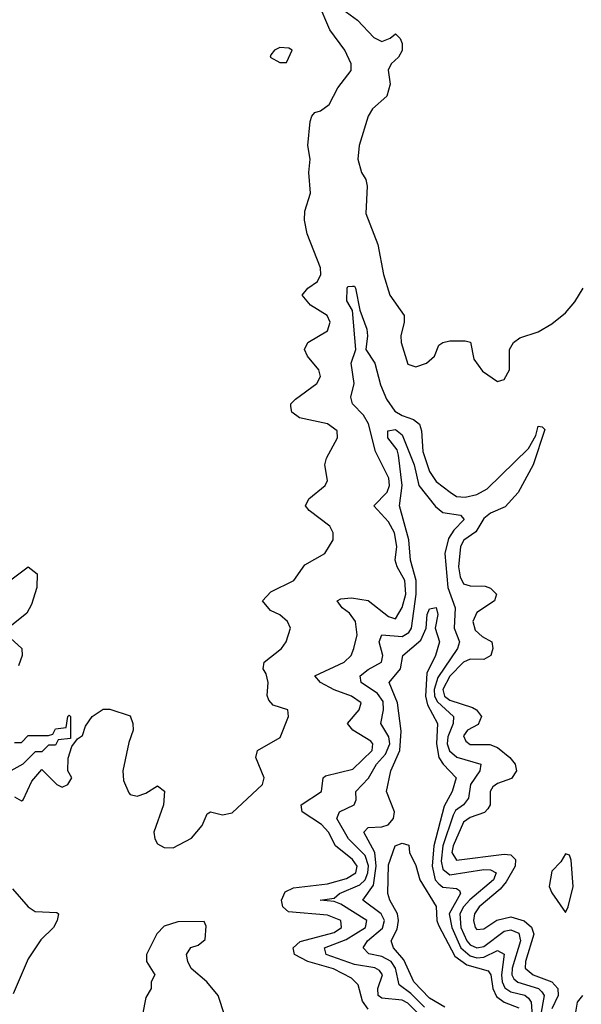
# Model space of a CAD drawing. Header units: inches. Extents: x 2601469 to 2753575, y 449403 to 582909.
# Tile 50 of 256: x 2643905 to 2645557, y 463944 to 466840. Entities that reach past the tile are written whole.
import ezdxf

# ---------------------------------------------------------------- set-up
doc = ezdxf.new("R2010")
doc.units = ezdxf.units.IN
doc.header["$MEASUREMENT"] = 0
doc.layers.add('C6446', color=7, linetype='Continuous')

msp = doc.modelspace()

# ---------------------------------------------------------------- linework, layer by layer
at = {"layer": 'C6446', "color": 4}
for points, elevation in [([(2643890, 464554), (2643910, 464542), (2643914.6, 464545.4), (2643940.2, 464599.8), (2643970, 464634), (2644014, 464590), (2644030, 464582), (2644046, 464590), (2644058, 464610), (2644046, 464630), (2644047.3, 464667.3), (2644058, 464702), (2644075.3, 464724.7), (2644090, 464734), (2644098, 464762), (2644118, 464790), (2644150, 464812), (2644170, 464812), (2644230, 464792), (2644238, 464770), (2644238.8, 464750), (2644226.2, 464713.8), (2644208.4, 464630), (2644210, 464602), (2644225.7, 464565.7), (2644230, 464560.7), (2644250, 464556.3), (2644275.6, 464564.4), (2644310, 464586), (2644330.5, 464570.5), (2644327.7, 464530), (2644299.1, 464450), (2644302, 464430), (2644310, 464416), (2644330, 464404.7), (2644356.4, 464403.6), (2644410, 464432), (2644442, 464470), (2644456.4, 464503.6), (2644466, 464510), (2644501, 464501), (2644530, 464507.3), (2644618.7, 464590), (2644623.6, 464610), (2644599.3, 464670), (2644604, 464690), (2644671.1, 464728.9), (2644696, 464790), (2644694, 464810), (2644650, 464824), (2644638, 464838), (2644632.5, 464852.5), (2644635.6, 464890), (2644630, 464915.3), (2644621.2, 464930), (2644624, 464950), (2644675.1, 464990), (2644689.2, 465010), (2644701.2, 465050), (2644692.7, 465070), (2644670, 465089.2), (2644642.4, 465102.4), (2644619, 465130), (2644643.5, 465156.5), (2644711.6, 465190), (2644743.5, 465236.5), (2644802.7, 465270), (2644826.6, 465310), (2644827, 465330), (2644817, 465350), (2644756.2, 465396.2), (2644745.2, 465410), (2644755.1, 465430), (2644803.7, 465470), (2644810, 465484.7), (2644802, 465530), (2644807, 465550), (2644839.5, 465610), (2644838.4, 465630), (2644810, 465650.9), (2644728.3, 465668.3), (2644705.3, 465685.3), (2644702.5, 465702.5), (2644702.9, 465710), (2644716.2, 465723.8), (2644778.7, 465770), (2644789.6, 465790), (2644784.7, 465810), (2644751.8, 465850), (2644742.7, 465870), (2644752.7, 465890), (2644810, 465924.4), (2644818.3, 465950), (2644809.5, 465970), (2644760.4, 466000.4), (2644736, 466030), (2644752.7, 466050), (2644780.7, 466070), (2644790.8, 466090), (2644789.7, 466110), (2644750.8, 466210), (2644743.1, 466250), (2644743.3, 466276.7), (2644760.5, 466330), (2644755.1, 466390), (2644759.1, 466430), (2644752.8, 466470), (2644759.7, 466540.3), (2644763.8, 466556.2), (2644773, 466567), (2644790, 466572), (2644815.1, 466590), (2644841, 466639), (2644879.7, 466690), (2644880.4, 466710), (2644861.7, 466750), (2644816.9, 466810), (2644782.9, 466890)], 24), ([(2644855.5, 466870), (2644898.4, 466838.4), (2644947, 466787), (2644970, 466775.5), (2644994.5, 466785.5), (2645010, 466798), (2645024, 466784), (2645030.4, 466770), (2645030, 466749), (2645019.1, 466730), (2644997.3, 466710), (2644988.6, 466691.4), (2644994.3, 466650), (2644984.8, 466615.2), (2644942.8, 466577.2), (2644930, 466556), (2644903.2, 466470), (2644899.7, 466430), (2644910, 466390.7), (2644922.6, 466370), (2644927.4, 466350), (2644923.1, 466270), (2644958.8, 466178.8), (2644975.3, 466090), (2644994, 466030), (2645035.5, 465970), (2645036.3, 465950), (2645025.7, 465910), (2645027, 465890), (2645046.6, 465826.6), (2645070, 465819.1), (2645101.2, 465830), (2645125.2, 465850), (2645138, 465882), (2645149.4, 465890.6), (2645170, 465895.5), (2645214.8, 465894.8), (2645231, 465891), (2645241.1, 465841.1), (2645266.4, 465806.4), (2645310, 465776), (2645330, 465781), (2645345.2, 465810), (2645346, 465870), (2645357.2, 465890), (2645376.2, 465903.8), (2645430, 465922), (2645470, 465944.9), (2645510, 465977.3), (2645538, 466010), (2645562, 466050)], 24), ([(2644930, 463929.3), (2644912.8, 463952.8), (2644900.8, 464000.8), (2644880.5, 464020.5), (2644828, 464048), (2644752, 464070), (2644713.6, 464090), (2644709.6, 464110), (2644730, 464128.8), (2644830, 464155.3), (2644851.5, 464170), (2644849.6, 464190), (2644810, 464205.8), (2644695.7, 464215.7), (2644678.5, 464230), (2644674.8, 464250), (2644685.9, 464274.1), (2644710, 464286.7), (2644810, 464298.2), (2644866.6, 464313.4), (2644893.5, 464330), (2644897.3, 464350), (2644884.2, 464370), (2644834.3, 464410), (2644813.3, 464450), (2644792.6, 464472.6), (2644736, 464510), (2644732.7, 464530), (2644792.3, 464570), (2644797.2, 464610), (2644804.4, 464615.6), (2644884.5, 464635.5), (2644941.3, 464690), (2644943.6, 464710), (2644937.4, 464717.4), (2644885.2, 464750), (2644869.4, 464770), (2644903.7, 464810), (2644909.4, 464830), (2644881.2, 464850), (2644830, 464868.3), (2644789.4, 464890), (2644772.7, 464910), (2644859.5, 464950), (2644879.5, 464970), (2644887.6, 464990), (2644898, 465030), (2644892.4, 465070), (2644874.6, 465094.6), (2644853.2, 465110), (2644839, 465130), (2644850, 465136.3), (2644881.1, 465138.9), (2644930, 465131.3), (2644990, 465084.2), (2645010, 465077.1), (2645030, 465110.7), (2645040.3, 465150), (2645038, 465190), (2645015.4, 465230), (2645009.6, 465250), (2645014.2, 465290), (2645007.1, 465330), (2644990, 465362.4), (2644946.6, 465410), (2644986, 465450), (2644992.3, 465470), (2644991.2, 465491.2), (2644951.1, 465570), (2644931.3, 465651.3), (2644916.2, 465676.2), (2644883.6, 465710), (2644878.7, 465730), (2644888.8, 465770), (2644879.7, 465830), (2644894, 465870), (2644884, 465984), (2644867.1, 466012.9), (2644868.5, 466050), (2644870, 466054.8), (2644883.7, 466056.3), (2644890, 466056.3), (2644893.1, 466050), (2644905.2, 465985.2), (2644926.4, 465930), (2644928.2, 465910), (2644922.8, 465870), (2644949.2, 465829.2), (2644965.9, 465765.9), (2644983.9, 465723.9), (2645008.7, 465688.7), (2645030, 465675.5), (2645063.7, 465663.7), (2645081.1, 465650), (2645087.1, 465630), (2645091.1, 465570), (2645110, 465510.7), (2645130, 465481.3), (2645170.7, 465450), (2645190, 465437.1), (2645215.3, 465435.3), (2645250, 465443.2), (2645280.4, 465459.6), (2645401.3, 465578.7), (2645423.6, 465616.4), (2645430, 465644.7), (2645442, 465642), (2645450, 465634), (2645415.3, 465530), (2645371.2, 465448.8), (2645332.8, 465407.2), (2645290, 465388.2), (2645270, 465373), (2645246.9, 465333.1), (2645211.5, 465308.5), (2645201.5, 465290), (2645195.2, 465230), (2645200.7, 465200.7), (2645210, 465180.5), (2645230, 465174.4), (2645273.8, 465173.8), (2645290, 465167.3), (2645307.3, 465150), (2645302, 465130), (2645250, 465096.2), (2645237.6, 465070), (2645244.2, 465044.2), (2645265.3, 465025.3), (2645294, 465010), (2645296.3, 464990), (2645290.3, 464969.7), (2645270, 464958), (2645230, 464958.7), (2645210, 464949.7), (2645170, 464908.5), (2645149.5, 464870), (2645154.9, 464850), (2645170, 464838.4), (2645236.6, 464816.6), (2645248.2, 464810), (2645263, 464790), (2645253.3, 464766.7), (2645222, 464750), (2645210, 464733.2), (2645217.3, 464717.3), (2645230, 464707.8), (2645287.7, 464707.7), (2645310, 464699.5), (2645347, 464670), (2645362, 464650), (2645366.4, 464630), (2645351.8, 464608.2), (2645310, 464593), (2645297, 464583), (2645288.4, 464570), (2645288.5, 464530), (2645281.5, 464518.5), (2645272, 464507.9), (2645230, 464493.1), (2645210, 464479.7), (2645179.7, 464410), (2645176, 464390), (2645190, 464367.8), (2645330, 464385.5), (2645350, 464383.1), (2645363.1, 464370), (2645362.7, 464350), (2645336, 464304), (2645318, 464282), (2645256.4, 464230), (2645242.6, 464210), (2645239.5, 464190), (2645244.4, 464170), (2645250, 464163.8), (2645270, 464165.3), (2645308.5, 464191.5), (2645350, 464200.7), (2645388.8, 464188.8), (2645410.7, 464170.7), (2645417.2, 464150), (2645392.6, 464070), (2645391.8, 464050), (2645415.5, 464030), (2645470.1, 464010.1), (2645487.7, 463990), (2645489.2, 463970), (2645470.2, 463930)], 16), ([(2645086.7, 463906.7), (2645046.7, 463946.7), (2645030, 463955.7), (2644970, 463962.2), (2644959.7, 463970), (2644958.5, 463990), (2644972.3, 464030), (2644963.1, 464043.1), (2644950, 464050.8), (2644890, 464060.8), (2644806.6, 464090), (2644801.2, 464110), (2644865.4, 464134.6), (2644922, 464170), (2644926, 464190), (2644850, 464238), (2644830, 464246.3), (2644789, 464250), (2644830, 464256.3), (2644846, 464270), (2644905.1, 464294.9), (2644920.7, 464310), (2644928.5, 464330), (2644930.9, 464350.9), (2644921.3, 464381.3), (2644872.4, 464430), (2644837.6, 464490), (2644846, 464510), (2644889, 464530), (2644894.5, 464545.5), (2644894, 464570), (2644930.7, 464609.3), (2644954.8, 464650), (2644980.8, 464679.2), (2644993.2, 464710), (2644990.6, 464730.6), (2644966.9, 464770), (2644975.1, 464810), (2644973.9, 464833.9), (2644957.8, 464857.8), (2644909.5, 464890), (2644906.6, 464910), (2644930, 464928.7), (2644969.6, 464950), (2644972.6, 464970), (2644962.4, 465010), (2644969.7, 465030.4), (2645030, 465025.4), (2645050, 465037.4), (2645057.3, 465050), (2645071.6, 465150), (2645071.6, 465190), (2645054.4, 465250), (2645049.8, 465310), (2645022, 465410), (2645029.8, 465470), (2645019.3, 465559.3), (2645014.8, 465574.8), (2644988.2, 465610), (2644987.3, 465630), (2645010, 465634), (2645030, 465618.8), (2645065.3, 465530), (2645078.7, 465470), (2645127.7, 465407.7), (2645150, 465390.3), (2645202, 465382), (2645212.4, 465370), (2645182.1, 465337.9), (2645166.3, 465313.7), (2645155.2, 465270), (2645163.8, 465170), (2645185.5, 465110), (2645182.7, 465050), (2645198.5, 465010), (2645192.6, 464990), (2645135.1, 464904.9), (2645123.8, 464870), (2645125.4, 464850), (2645133.6, 464833.6), (2645181.1, 464790), (2645179.6, 464770), (2645164, 464730), (2645162.7, 464710), (2645169.5, 464689.5), (2645191.1, 464671.1), (2645261, 464650), (2645258, 464630), (2645231.4, 464590), (2645224.6, 464550), (2645210.4, 464530), (2645186.7, 464513.3), (2645179.8, 464500.2), (2645149.5, 464410), (2645144.5, 464364.5), (2645150, 464341.3), (2645170, 464324.5), (2645270, 464340.2), (2645290, 464339.6), (2645306, 464330), (2645299, 464310), (2645228.6, 464251.4), (2645210.2, 464230), (2645199.8, 464210), (2645202.1, 464170), (2645219.7, 464130), (2645230, 464118.2), (2645250, 464109.4), (2645270, 464114.2), (2645330, 464158.8), (2645350, 464162.4), (2645372.9, 464152.9), (2645377.8, 464130), (2645353.4, 464050), (2645352.3, 464030), (2645358.7, 464018.7), (2645370, 464008.4), (2645430.7, 463990.7), (2645440.8, 463980.8), (2645447.9, 463970), (2645436.8, 463910)], 12), ([(2643822, 465150), (2643930, 465230.8), (2643956, 465210), (2643954.8, 465170), (2643939.9, 465120.1), (2643925.5, 465094.5), (2643871, 465050)], 24), ([(2645095.8, 463935.8), (2645055.6, 463975.6), (2645021.4, 464001.4), (2645010.6, 464050), (2644997.2, 464070), (2644970, 464084.6), (2644932.3, 464092.2), (2644915.1, 464110), (2644928.2, 464130), (2644972.3, 464167.7), (2644977.8, 464190), (2644968.3, 464210), (2644914.5, 464250), (2644946, 464294), (2644953.2, 464350), (2644949.1, 464390), (2644917.6, 464450), (2644930, 464463.8), (2644970, 464465.8), (2644988.8, 464471.2), (2645004.8, 464490), (2645007.4, 464510), (2644983.6, 464570), (2644996.3, 464630), (2645023.1, 464690), (2645026.9, 464746.9), (2645016.4, 464830), (2644992, 464890), (2645024.7, 464930), (2645032.3, 464970), (2645085.3, 465014.7), (2645100.7, 465050), (2645103.5, 465090), (2645110, 465106.8), (2645130, 465110.8), (2645135.3, 465090), (2645126.8, 465050), (2645139.3, 465010), (2645128.4, 464970), (2645102.2, 464917.8), (2645098.5, 464850), (2645104.8, 464824.8), (2645133.8, 464770), (2645130.9, 464710), (2645138.2, 464670), (2645150.1, 464650.1), (2645188.4, 464610), (2645177.4, 464570), (2645153.9, 464526.1), (2645123.2, 464410), (2645118.4, 464350), (2645127.5, 464310), (2645137.6, 464297.6), (2645150, 464288), (2645190, 464284.4), (2645198.7, 464278.7), (2645202, 464270), (2645168.6, 464210), (2645175.9, 464170), (2645202.7, 464110), (2645230, 464086.7), (2645250, 464080.8), (2645270, 464082.3), (2645310, 464101.7), (2645330, 464091), (2645322.6, 464030), (2645324.2, 464010), (2645332.2, 463992.2), (2645350, 463980.2), (2645390.7, 463970.7), (2645401.8, 463961.8), (2645409.2, 463950), (2645411.9, 463910)], 8), ([(2643866.8, 465030), (2643911.3, 464990), (2643912, 464970), (2643901, 464939)], 24), ([(2643890, 464714), (2643910, 464714), (2643930, 464734), (2643990, 464734), (2644002, 464738), (2644010, 464754), (2644042, 464758), (2644046, 464790), (2644050, 464794), (2644054, 464790), (2644054, 464726), (2644018, 464722), (2644010, 464706), (2643990, 464706), (2643970, 464686), (2643950, 464686), (2643914, 464650), (2643870, 464626)], 24), ([(2645155, 463935), (2645110, 463961.5), (2645064.4, 464010), (2645035, 464075), (2645004.7, 464110), (2644998, 464130), (2645014.8, 464165.2), (2645019.1, 464190), (2645016.3, 464210), (2644993.6, 464250), (2644988.2, 464270), (2644990, 464354), (2645009, 464410), (2645030, 464418), (2645050, 464412), (2645051.3, 464390), (2645070, 464352), (2645082.4, 464310), (2645130, 464231), (2645131.5, 464190), (2645136.9, 464176.9), (2645185.1, 464085.1), (2645220.3, 464060.3), (2645282.5, 464042.5), (2645290.9, 464030.9), (2645296.5, 463990), (2645307, 463967), (2645330, 463950.2), (2645372.8, 463932.9)], 4), ([(2643883.4, 464283.4), (2643930, 464230.3), (2643950, 464216.5), (2644014.2, 464214.2), (2644018.8, 464210), (2644014.9, 464190), (2644003.8, 464170), (2643967, 464133), (2643930, 464077), (2643885.2, 463974.8)], 16), ([(2644508.7, 463910), (2644488.7, 463970), (2644455.3, 464010), (2644409.3, 464049.3), (2644399, 464070), (2644395.3, 464090), (2644408.7, 464111.3), (2644430, 464118), (2644450, 464134), (2644453.6, 464173.6), (2644447.3, 464187.3), (2644370, 464186), (2644330, 464173.2), (2644308.5, 464151.5), (2644278, 464090), (2644278, 464070), (2644302, 464030), (2644292, 464010), (2644291.3, 463990), (2644276, 463964), (2644256.3, 463863.7)], 24), ([(2645530, 463856), (2645545.4, 463950), (2645561.3, 463970)], 16)]:
    msp.add_lwpolyline(points, dxfattribs=dict(at, elevation=elevation))
for points, elevation in [([(2644670, 466758), (2644654, 466750), (2644643.6, 466736.4), (2644642, 466730), (2644670, 466714), (2644690, 466714), (2644706, 466750), (2644696.4, 466756.4)], 28), ([(2645510, 464386), (2645496.9, 464363.1), (2645470, 464335.3), (2645462.8, 464290), (2645470, 464272), (2645510, 464214), (2645518, 464230), (2645532.7, 464290), (2645527.3, 464367.3), (2645522, 464382)], 24)]:
    msp.add_lwpolyline(points, close=True, dxfattribs=dict(at, elevation=elevation))

doc.saveas('drawing.dxf')
